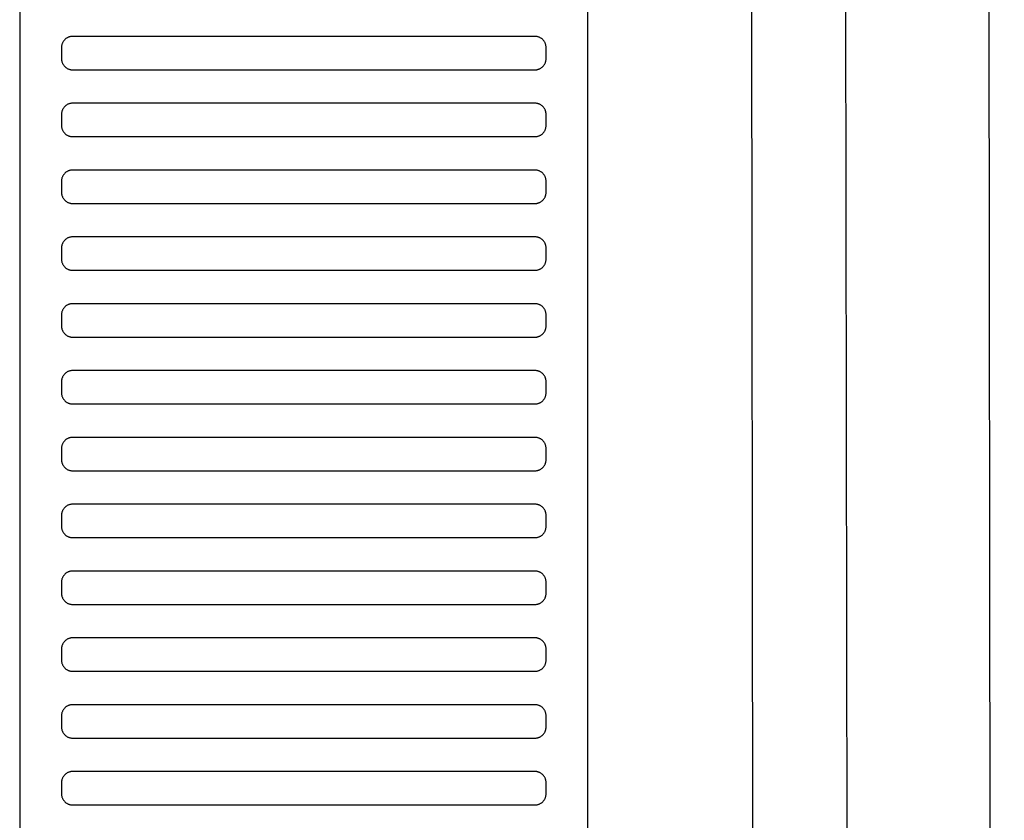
# Model space of a CAD drawing. Header units: millimetres. Extents: x -32221 to 212500, y 31663 to 93766.
# Tile 209 of 256: x 53340 to 53516, y 35836 to 35979. Entities that reach past the tile are written whole.
import ezdxf

# ---------------------------------------------------------------- set-up
doc = ezdxf.new("R2010")
doc.units = ezdxf.units.MM
doc.layers.add('Sciany', color=250, linetype='Continuous')
doc.layers.add('Wyposazenie', color=250, linetype='Continuous')

msp = doc.modelspace()

# ---------------------------------------------------------------- linework, layer by layer
at = {"layer": 'Sciany'}
for p, q in [((53473.738, 33799.575), (53470.289, 36608.752)), ((53490.795, 33782.558), (53487.174, 36606.467)), ((53516.395, 33757.032), (53512.937, 36601.406))]:
    msp.add_line(p, q, dxfattribs=at)
at = {"layer": 'Wyposazenie'}
for points in [[(53441.644, 34736.326), (53441.644, 36251.286), (53339.644, 36251.286), (53339.644, 34736.326)], [(53432.144, 35970.286), (53432.247, 35970.289), (53432.349, 35970.296), (53432.449, 35970.309), (53432.547, 35970.327), (53432.644, 35970.349), (53432.739, 35970.376), (53432.832, 35970.407), (53432.923, 35970.443), (53433.011, 35970.483), (53433.097, 35970.528), (53433.181, 35970.576), (53433.262, 35970.628), (53433.341, 35970.684), (53433.416, 35970.743), (53433.489, 35970.806), (53433.558, 35970.872), (53433.625, 35970.942), (53433.687, 35971.014), (53433.747, 35971.09), (53433.803, 35971.168), (53433.855, 35971.249), (53433.903, 35971.333), (53433.947, 35971.419), (53433.987, 35971.508), (53434.023, 35971.599), (53434.054, 35971.692), (53434.081, 35971.786), (53434.104, 35971.883), (53434.121, 35971.982), (53434.134, 35972.082), (53434.142, 35972.183), (53434.144, 35972.286), (53434.144, 35974.286), (53434.142, 35974.389), (53434.134, 35974.49), (53434.121, 35974.59), (53434.104, 35974.689), (53434.081, 35974.785), (53434.054, 35974.88), (53434.023, 35974.973), (53433.987, 35975.064), (53433.947, 35975.153), (53433.903, 35975.239), (53433.855, 35975.323), (53433.803, 35975.404), (53433.747, 35975.482), (53433.687, 35975.558), (53433.625, 35975.63), (53433.558, 35975.7), (53433.489, 35975.766), (53433.416, 35975.829), (53433.341, 35975.888), (53433.262, 35975.944), (53433.181, 35975.996), (53433.097, 35976.044), (53433.011, 35976.089), (53432.923, 35976.129), (53432.832, 35976.165), (53432.739, 35976.196), (53432.644, 35976.223), (53432.547, 35976.245), (53432.449, 35976.263), (53432.349, 35976.276), (53432.247, 35976.283), (53432.144, 35976.286), (53349.144, 35976.286), (53349.042, 35976.283), (53348.94, 35976.276), (53348.84, 35976.263), (53348.742, 35976.245), (53348.645, 35976.223), (53348.55, 35976.196), (53348.457, 35976.165), (53348.366, 35976.129), (53348.278, 35976.089), (53348.192, 35976.044), (53348.108, 35975.996), (53348.027, 35975.944), (53347.948, 35975.888), (53347.873, 35975.829), (53347.8, 35975.766), (53347.731, 35975.7), (53347.664, 35975.63), (53347.602, 35975.558), (53347.542, 35975.482), (53347.486, 35975.404), (53347.434, 35975.323), (53347.386, 35975.239), (53347.342, 35975.153), (53347.302, 35975.064), (53347.266, 35974.973), (53347.234, 35974.88), (53347.208, 35974.786), (53347.185, 35974.689), (53347.168, 35974.59), (53347.155, 35974.49), (53347.147, 35974.389), (53347.144, 35974.286), (53347.144, 35972.286), (53347.147, 35972.183), (53347.155, 35972.082), (53347.168, 35971.982), (53347.185, 35971.883), (53347.208, 35971.787), (53347.234, 35971.692), (53347.266, 35971.599), (53347.302, 35971.508), (53347.342, 35971.419), (53347.386, 35971.333), (53347.434, 35971.249), (53347.486, 35971.168), (53347.542, 35971.09), (53347.602, 35971.014), (53347.664, 35970.942), (53347.731, 35970.872), (53347.8, 35970.806), (53347.873, 35970.743), (53347.948, 35970.684), (53348.027, 35970.628), (53348.108, 35970.576), (53348.192, 35970.528), (53348.278, 35970.483), (53348.366, 35970.443), (53348.457, 35970.407), (53348.55, 35970.376), (53348.645, 35970.349), (53348.742, 35970.327), (53348.84, 35970.309), (53348.94, 35970.296), (53349.042, 35970.289), (53349.144, 35970.286)], [(53432.144, 35958.286), (53432.247, 35958.289), (53432.349, 35958.296), (53432.449, 35958.309), (53432.547, 35958.327), (53432.644, 35958.349), (53432.739, 35958.376), (53432.832, 35958.407), (53432.923, 35958.443), (53433.011, 35958.483), (53433.097, 35958.528), (53433.181, 35958.576), (53433.262, 35958.628), (53433.341, 35958.684), (53433.416, 35958.743), (53433.489, 35958.806), (53433.558, 35958.872), (53433.625, 35958.942), (53433.687, 35959.014), (53433.747, 35959.09), (53433.803, 35959.168), (53433.855, 35959.249), (53433.903, 35959.333), (53433.947, 35959.419), (53433.987, 35959.508), (53434.023, 35959.599), (53434.054, 35959.692), (53434.081, 35959.786), (53434.104, 35959.883), (53434.121, 35959.982), (53434.134, 35960.082), (53434.142, 35960.183), (53434.144, 35960.286), (53434.144, 35962.286), (53434.142, 35962.389), (53434.134, 35962.49), (53434.121, 35962.59), (53434.104, 35962.689), (53434.081, 35962.785), (53434.054, 35962.88), (53434.023, 35962.973), (53433.987, 35963.064), (53433.947, 35963.153), (53433.903, 35963.239), (53433.855, 35963.323), (53433.803, 35963.404), (53433.747, 35963.482), (53433.687, 35963.558), (53433.625, 35963.63), (53433.558, 35963.7), (53433.489, 35963.766), (53433.416, 35963.829), (53433.341, 35963.888), (53433.262, 35963.944), (53433.181, 35963.996), (53433.097, 35964.044), (53433.011, 35964.089), (53432.923, 35964.129), (53432.832, 35964.165), (53432.739, 35964.196), (53432.644, 35964.223), (53432.547, 35964.245), (53432.449, 35964.263), (53432.349, 35964.276), (53432.247, 35964.283), (53432.144, 35964.286), (53349.144, 35964.286), (53349.042, 35964.283), (53348.94, 35964.276), (53348.84, 35964.263), (53348.742, 35964.245), (53348.645, 35964.223), (53348.55, 35964.196), (53348.457, 35964.165), (53348.366, 35964.129), (53348.278, 35964.089), (53348.192, 35964.044), (53348.108, 35963.996), (53348.027, 35963.944), (53347.948, 35963.888), (53347.873, 35963.829), (53347.8, 35963.766), (53347.731, 35963.7), (53347.664, 35963.63), (53347.602, 35963.558), (53347.542, 35963.482), (53347.486, 35963.404), (53347.434, 35963.323), (53347.386, 35963.239), (53347.342, 35963.153), (53347.302, 35963.064), (53347.266, 35962.973), (53347.234, 35962.88), (53347.208, 35962.786), (53347.185, 35962.689), (53347.168, 35962.59), (53347.155, 35962.49), (53347.147, 35962.389), (53347.144, 35962.286), (53347.144, 35960.286), (53347.147, 35960.183), (53347.155, 35960.082), (53347.168, 35959.982), (53347.185, 35959.883), (53347.208, 35959.787), (53347.234, 35959.692), (53347.266, 35959.599), (53347.302, 35959.508), (53347.342, 35959.419), (53347.386, 35959.333), (53347.434, 35959.249), (53347.486, 35959.168), (53347.542, 35959.09), (53347.602, 35959.014), (53347.664, 35958.942), (53347.731, 35958.872), (53347.8, 35958.806), (53347.873, 35958.743), (53347.948, 35958.684), (53348.027, 35958.628), (53348.108, 35958.576), (53348.192, 35958.528), (53348.278, 35958.483), (53348.366, 35958.443), (53348.457, 35958.407), (53348.55, 35958.376), (53348.645, 35958.349), (53348.742, 35958.327), (53348.84, 35958.309), (53348.94, 35958.296), (53349.042, 35958.289), (53349.144, 35958.286)], [(53432.144, 35946.286), (53432.247, 35946.289), (53432.349, 35946.296), (53432.449, 35946.309), (53432.547, 35946.327), (53432.644, 35946.349), (53432.739, 35946.376), (53432.832, 35946.407), (53432.923, 35946.443), (53433.011, 35946.483), (53433.097, 35946.528), (53433.181, 35946.576), (53433.262, 35946.628), (53433.341, 35946.684), (53433.416, 35946.743), (53433.489, 35946.806), (53433.558, 35946.872), (53433.625, 35946.942), (53433.687, 35947.014), (53433.747, 35947.09), (53433.803, 35947.168), (53433.855, 35947.249), (53433.903, 35947.333), (53433.947, 35947.419), (53433.987, 35947.508), (53434.023, 35947.599), (53434.054, 35947.692), (53434.081, 35947.786), (53434.104, 35947.883), (53434.121, 35947.982), (53434.134, 35948.082), (53434.142, 35948.183), (53434.144, 35948.286), (53434.144, 35950.286), (53434.142, 35950.389), (53434.134, 35950.49), (53434.121, 35950.59), (53434.104, 35950.689), (53434.081, 35950.785), (53434.054, 35950.88), (53434.023, 35950.973), (53433.987, 35951.064), (53433.947, 35951.153), (53433.903, 35951.239), (53433.855, 35951.323), (53433.803, 35951.404), (53433.747, 35951.482), (53433.687, 35951.558), (53433.625, 35951.63), (53433.558, 35951.7), (53433.489, 35951.766), (53433.416, 35951.829), (53433.341, 35951.888), (53433.262, 35951.944), (53433.181, 35951.996), (53433.097, 35952.044), (53433.011, 35952.089), (53432.923, 35952.129), (53432.832, 35952.165), (53432.739, 35952.196), (53432.644, 35952.223), (53432.547, 35952.245), (53432.449, 35952.263), (53432.349, 35952.276), (53432.247, 35952.283), (53432.144, 35952.286), (53349.144, 35952.286), (53349.042, 35952.283), (53348.94, 35952.276), (53348.84, 35952.263), (53348.742, 35952.245), (53348.645, 35952.223), (53348.55, 35952.196), (53348.457, 35952.165), (53348.366, 35952.129), (53348.278, 35952.089), (53348.192, 35952.044), (53348.108, 35951.996), (53348.027, 35951.944), (53347.948, 35951.888), (53347.873, 35951.829), (53347.8, 35951.766), (53347.731, 35951.7), (53347.664, 35951.63), (53347.602, 35951.558), (53347.542, 35951.482), (53347.486, 35951.404), (53347.434, 35951.323), (53347.386, 35951.239), (53347.342, 35951.153), (53347.302, 35951.064), (53347.266, 35950.973), (53347.234, 35950.88), (53347.208, 35950.786), (53347.185, 35950.689), (53347.168, 35950.59), (53347.155, 35950.49), (53347.147, 35950.389), (53347.144, 35950.286), (53347.144, 35948.286), (53347.147, 35948.183), (53347.155, 35948.082), (53347.168, 35947.982), (53347.185, 35947.883), (53347.208, 35947.787), (53347.234, 35947.692), (53347.266, 35947.599), (53347.302, 35947.508), (53347.342, 35947.419), (53347.386, 35947.333), (53347.434, 35947.249), (53347.486, 35947.168), (53347.542, 35947.09), (53347.602, 35947.014), (53347.664, 35946.942), (53347.731, 35946.872), (53347.8, 35946.806), (53347.873, 35946.743), (53347.948, 35946.684), (53348.027, 35946.628), (53348.108, 35946.576), (53348.192, 35946.528), (53348.278, 35946.483), (53348.366, 35946.443), (53348.457, 35946.407), (53348.55, 35946.376), (53348.645, 35946.349), (53348.742, 35946.327), (53348.84, 35946.309), (53348.94, 35946.296), (53349.042, 35946.289), (53349.144, 35946.286)], [(53432.144, 35934.286), (53432.247, 35934.289), (53432.349, 35934.296), (53432.449, 35934.309), (53432.547, 35934.327), (53432.644, 35934.349), (53432.739, 35934.376), (53432.832, 35934.407), (53432.923, 35934.443), (53433.011, 35934.483), (53433.097, 35934.528), (53433.181, 35934.576), (53433.262, 35934.628), (53433.341, 35934.684), (53433.416, 35934.743), (53433.489, 35934.806), (53433.558, 35934.872), (53433.625, 35934.942), (53433.687, 35935.014), (53433.747, 35935.09), (53433.803, 35935.168), (53433.855, 35935.249), (53433.903, 35935.333), (53433.947, 35935.419), (53433.987, 35935.508), (53434.023, 35935.599), (53434.054, 35935.692), (53434.081, 35935.786), (53434.104, 35935.883), (53434.121, 35935.982), (53434.134, 35936.082), (53434.142, 35936.183), (53434.144, 35936.286), (53434.144, 35938.286), (53434.142, 35938.389), (53434.134, 35938.49), (53434.121, 35938.59), (53434.104, 35938.689), (53434.081, 35938.785), (53434.054, 35938.88), (53434.023, 35938.973), (53433.987, 35939.064), (53433.947, 35939.153), (53433.903, 35939.239), (53433.855, 35939.323), (53433.803, 35939.404), (53433.747, 35939.482), (53433.687, 35939.558), (53433.625, 35939.63), (53433.558, 35939.7), (53433.489, 35939.766), (53433.416, 35939.829), (53433.341, 35939.888), (53433.262, 35939.944), (53433.181, 35939.996), (53433.097, 35940.044), (53433.011, 35940.089), (53432.923, 35940.129), (53432.832, 35940.165), (53432.739, 35940.196), (53432.644, 35940.223), (53432.547, 35940.245), (53432.449, 35940.263), (53432.349, 35940.276), (53432.247, 35940.283), (53432.144, 35940.286), (53349.144, 35940.286), (53349.042, 35940.283), (53348.94, 35940.276), (53348.84, 35940.263), (53348.742, 35940.245), (53348.645, 35940.223), (53348.55, 35940.196), (53348.457, 35940.165), (53348.366, 35940.129), (53348.278, 35940.089), (53348.192, 35940.044), (53348.108, 35939.996), (53348.027, 35939.944), (53347.948, 35939.888), (53347.873, 35939.829), (53347.8, 35939.766), (53347.731, 35939.7), (53347.664, 35939.63), (53347.602, 35939.558), (53347.542, 35939.482), (53347.486, 35939.404), (53347.434, 35939.323), (53347.386, 35939.239), (53347.342, 35939.153), (53347.302, 35939.064), (53347.266, 35938.973), (53347.234, 35938.88), (53347.208, 35938.786), (53347.185, 35938.689), (53347.168, 35938.59), (53347.155, 35938.49), (53347.147, 35938.389), (53347.144, 35938.286), (53347.144, 35936.286), (53347.147, 35936.183), (53347.155, 35936.082), (53347.168, 35935.982), (53347.185, 35935.883), (53347.208, 35935.787), (53347.234, 35935.692), (53347.266, 35935.599), (53347.302, 35935.508), (53347.342, 35935.419), (53347.386, 35935.333), (53347.434, 35935.249), (53347.486, 35935.168), (53347.542, 35935.09), (53347.602, 35935.014), (53347.664, 35934.942), (53347.731, 35934.872), (53347.8, 35934.806), (53347.873, 35934.743), (53347.948, 35934.684), (53348.027, 35934.628), (53348.108, 35934.576), (53348.192, 35934.528), (53348.278, 35934.483), (53348.366, 35934.443), (53348.457, 35934.407), (53348.55, 35934.376), (53348.645, 35934.349), (53348.742, 35934.327), (53348.84, 35934.309), (53348.94, 35934.296), (53349.042, 35934.289), (53349.144, 35934.286)], [(53432.144, 35922.286), (53432.247, 35922.289), (53432.349, 35922.296), (53432.449, 35922.309), (53432.547, 35922.327), (53432.644, 35922.349), (53432.739, 35922.376), (53432.832, 35922.407), (53432.923, 35922.443), (53433.011, 35922.483), (53433.097, 35922.528), (53433.181, 35922.576), (53433.262, 35922.628), (53433.341, 35922.684), (53433.416, 35922.743), (53433.489, 35922.806), (53433.558, 35922.872), (53433.625, 35922.942), (53433.687, 35923.014), (53433.747, 35923.09), (53433.803, 35923.168), (53433.855, 35923.249), (53433.903, 35923.333), (53433.947, 35923.419), (53433.987, 35923.508), (53434.023, 35923.599), (53434.054, 35923.692), (53434.081, 35923.786), (53434.104, 35923.883), (53434.121, 35923.982), (53434.134, 35924.082), (53434.142, 35924.183), (53434.144, 35924.286), (53434.144, 35926.286), (53434.142, 35926.389), (53434.134, 35926.49), (53434.121, 35926.59), (53434.104, 35926.689), (53434.081, 35926.785), (53434.054, 35926.88), (53434.023, 35926.973), (53433.987, 35927.064), (53433.947, 35927.153), (53433.903, 35927.239), (53433.855, 35927.323), (53433.803, 35927.404), (53433.747, 35927.482), (53433.687, 35927.558), (53433.625, 35927.63), (53433.558, 35927.7), (53433.489, 35927.766), (53433.416, 35927.829), (53433.341, 35927.888), (53433.262, 35927.944), (53433.181, 35927.996), (53433.097, 35928.044), (53433.011, 35928.089), (53432.923, 35928.129), (53432.832, 35928.165), (53432.739, 35928.196), (53432.644, 35928.223), (53432.547, 35928.245), (53432.449, 35928.263), (53432.349, 35928.276), (53432.247, 35928.283), (53432.144, 35928.286), (53349.144, 35928.286), (53349.042, 35928.283), (53348.94, 35928.276), (53348.84, 35928.263), (53348.742, 35928.245), (53348.645, 35928.223), (53348.55, 35928.196), (53348.457, 35928.165), (53348.366, 35928.129), (53348.278, 35928.089), (53348.192, 35928.044), (53348.108, 35927.996), (53348.027, 35927.944), (53347.948, 35927.888), (53347.873, 35927.829), (53347.8, 35927.766), (53347.731, 35927.7), (53347.664, 35927.63), (53347.602, 35927.558), (53347.542, 35927.482), (53347.486, 35927.404), (53347.434, 35927.323), (53347.386, 35927.239), (53347.342, 35927.153), (53347.302, 35927.064), (53347.266, 35926.973), (53347.234, 35926.88), (53347.208, 35926.786), (53347.185, 35926.689), (53347.168, 35926.59), (53347.155, 35926.49), (53347.147, 35926.389), (53347.144, 35926.286), (53347.144, 35924.286), (53347.147, 35924.183), (53347.155, 35924.082), (53347.168, 35923.982), (53347.185, 35923.883), (53347.208, 35923.787), (53347.234, 35923.692), (53347.266, 35923.599), (53347.302, 35923.508), (53347.342, 35923.419), (53347.386, 35923.333), (53347.434, 35923.249), (53347.486, 35923.168), (53347.542, 35923.09), (53347.602, 35923.014), (53347.664, 35922.942), (53347.731, 35922.872), (53347.8, 35922.806), (53347.873, 35922.743), (53347.948, 35922.684), (53348.027, 35922.628), (53348.108, 35922.576), (53348.192, 35922.528), (53348.278, 35922.483), (53348.366, 35922.443), (53348.457, 35922.407), (53348.55, 35922.376), (53348.645, 35922.349), (53348.742, 35922.327), (53348.84, 35922.309), (53348.94, 35922.296), (53349.042, 35922.289), (53349.144, 35922.286)], [(53432.144, 35910.286), (53432.247, 35910.289), (53432.349, 35910.296), (53432.449, 35910.309), (53432.547, 35910.327), (53432.644, 35910.349), (53432.739, 35910.376), (53432.832, 35910.407), (53432.923, 35910.443), (53433.011, 35910.483), (53433.097, 35910.528), (53433.181, 35910.576), (53433.262, 35910.628), (53433.341, 35910.684), (53433.416, 35910.743), (53433.489, 35910.806), (53433.558, 35910.872), (53433.625, 35910.942), (53433.687, 35911.014), (53433.747, 35911.09), (53433.803, 35911.168), (53433.855, 35911.249), (53433.903, 35911.333), (53433.947, 35911.419), (53433.987, 35911.508), (53434.023, 35911.599), (53434.054, 35911.692), (53434.081, 35911.786), (53434.104, 35911.883), (53434.121, 35911.982), (53434.134, 35912.082), (53434.142, 35912.183), (53434.144, 35912.286), (53434.144, 35914.286), (53434.142, 35914.389), (53434.134, 35914.49), (53434.121, 35914.59), (53434.104, 35914.689), (53434.081, 35914.785), (53434.054, 35914.88), (53434.023, 35914.973), (53433.987, 35915.064), (53433.947, 35915.153), (53433.903, 35915.239), (53433.855, 35915.323), (53433.803, 35915.404), (53433.747, 35915.482), (53433.687, 35915.558), (53433.625, 35915.63), (53433.558, 35915.7), (53433.489, 35915.766), (53433.416, 35915.829), (53433.341, 35915.888), (53433.262, 35915.944), (53433.181, 35915.996), (53433.097, 35916.044), (53433.011, 35916.089), (53432.923, 35916.129), (53432.832, 35916.165), (53432.739, 35916.196), (53432.644, 35916.223), (53432.547, 35916.245), (53432.449, 35916.263), (53432.349, 35916.276), (53432.247, 35916.283), (53432.144, 35916.286), (53349.144, 35916.286), (53349.042, 35916.283), (53348.94, 35916.276), (53348.84, 35916.263), (53348.742, 35916.245), (53348.645, 35916.223), (53348.55, 35916.196), (53348.457, 35916.165), (53348.366, 35916.129), (53348.278, 35916.089), (53348.192, 35916.044), (53348.108, 35915.996), (53348.027, 35915.944), (53347.948, 35915.888), (53347.873, 35915.829), (53347.8, 35915.766), (53347.731, 35915.7), (53347.664, 35915.63), (53347.602, 35915.558), (53347.542, 35915.482), (53347.486, 35915.404), (53347.434, 35915.323), (53347.386, 35915.239), (53347.342, 35915.153), (53347.302, 35915.064), (53347.266, 35914.973), (53347.234, 35914.88), (53347.208, 35914.786), (53347.185, 35914.689), (53347.168, 35914.59), (53347.155, 35914.49), (53347.147, 35914.389), (53347.144, 35914.286), (53347.144, 35912.286), (53347.147, 35912.183), (53347.155, 35912.082), (53347.168, 35911.982), (53347.185, 35911.883), (53347.208, 35911.787), (53347.234, 35911.692), (53347.266, 35911.599), (53347.302, 35911.508), (53347.342, 35911.419), (53347.386, 35911.333), (53347.434, 35911.249), (53347.486, 35911.168), (53347.542, 35911.09), (53347.602, 35911.014), (53347.664, 35910.942), (53347.731, 35910.872), (53347.8, 35910.806), (53347.873, 35910.743), (53347.948, 35910.684), (53348.027, 35910.628), (53348.108, 35910.576), (53348.192, 35910.528), (53348.278, 35910.483), (53348.366, 35910.443), (53348.457, 35910.407), (53348.55, 35910.376), (53348.645, 35910.349), (53348.742, 35910.327), (53348.84, 35910.309), (53348.94, 35910.296), (53349.042, 35910.289), (53349.144, 35910.286)], [(53432.144, 35898.286), (53432.247, 35898.289), (53432.349, 35898.296), (53432.449, 35898.309), (53432.547, 35898.327), (53432.644, 35898.349), (53432.739, 35898.376), (53432.832, 35898.407), (53432.923, 35898.443), (53433.011, 35898.483), (53433.097, 35898.528), (53433.181, 35898.576), (53433.262, 35898.628), (53433.341, 35898.684), (53433.416, 35898.743), (53433.489, 35898.806), (53433.558, 35898.872), (53433.625, 35898.942), (53433.687, 35899.014), (53433.747, 35899.09), (53433.803, 35899.168), (53433.855, 35899.249), (53433.903, 35899.333), (53433.947, 35899.419), (53433.987, 35899.508), (53434.023, 35899.599), (53434.054, 35899.692), (53434.081, 35899.786), (53434.104, 35899.883), (53434.121, 35899.982), (53434.134, 35900.082), (53434.142, 35900.183), (53434.144, 35900.286), (53434.144, 35902.286), (53434.142, 35902.389), (53434.134, 35902.49), (53434.121, 35902.59), (53434.104, 35902.689), (53434.081, 35902.785), (53434.054, 35902.88), (53434.023, 35902.973), (53433.987, 35903.064), (53433.947, 35903.153), (53433.903, 35903.239), (53433.855, 35903.323), (53433.803, 35903.404), (53433.747, 35903.482), (53433.687, 35903.558), (53433.625, 35903.63), (53433.558, 35903.7), (53433.489, 35903.766), (53433.416, 35903.829), (53433.341, 35903.888), (53433.262, 35903.944), (53433.181, 35903.996), (53433.097, 35904.044), (53433.011, 35904.089), (53432.923, 35904.129), (53432.832, 35904.165), (53432.739, 35904.196), (53432.644, 35904.223), (53432.547, 35904.245), (53432.449, 35904.263), (53432.349, 35904.276), (53432.247, 35904.283), (53432.144, 35904.286), (53349.144, 35904.286), (53349.042, 35904.283), (53348.94, 35904.276), (53348.84, 35904.263), (53348.742, 35904.245), (53348.645, 35904.223), (53348.55, 35904.196), (53348.457, 35904.165), (53348.366, 35904.129), (53348.278, 35904.089), (53348.192, 35904.044), (53348.108, 35903.996), (53348.027, 35903.944), (53347.948, 35903.888), (53347.873, 35903.829), (53347.8, 35903.766), (53347.731, 35903.7), (53347.664, 35903.63), (53347.602, 35903.558), (53347.542, 35903.482), (53347.486, 35903.404), (53347.434, 35903.323), (53347.386, 35903.239), (53347.342, 35903.153), (53347.302, 35903.064), (53347.266, 35902.973), (53347.234, 35902.88), (53347.208, 35902.786), (53347.185, 35902.689), (53347.168, 35902.59), (53347.155, 35902.49), (53347.147, 35902.389), (53347.144, 35902.286), (53347.144, 35900.286), (53347.147, 35900.183), (53347.155, 35900.082), (53347.168, 35899.982), (53347.185, 35899.883), (53347.208, 35899.787), (53347.234, 35899.692), (53347.266, 35899.599), (53347.302, 35899.508), (53347.342, 35899.419), (53347.386, 35899.333), (53347.434, 35899.249), (53347.486, 35899.168), (53347.542, 35899.09), (53347.602, 35899.014), (53347.664, 35898.942), (53347.731, 35898.872), (53347.8, 35898.806), (53347.873, 35898.743), (53347.948, 35898.684), (53348.027, 35898.628), (53348.108, 35898.576), (53348.192, 35898.528), (53348.278, 35898.483), (53348.366, 35898.443), (53348.457, 35898.407), (53348.55, 35898.376), (53348.645, 35898.349), (53348.742, 35898.327), (53348.84, 35898.309), (53348.94, 35898.296), (53349.042, 35898.289), (53349.144, 35898.286)], [(53432.144, 35886.286), (53432.247, 35886.289), (53432.349, 35886.296), (53432.449, 35886.309), (53432.547, 35886.327), (53432.644, 35886.349), (53432.739, 35886.376), (53432.832, 35886.407), (53432.923, 35886.443), (53433.011, 35886.483), (53433.097, 35886.528), (53433.181, 35886.576), (53433.262, 35886.628), (53433.341, 35886.684), (53433.416, 35886.743), (53433.489, 35886.806), (53433.558, 35886.872), (53433.625, 35886.942), (53433.687, 35887.014), (53433.747, 35887.09), (53433.803, 35887.168), (53433.855, 35887.249), (53433.903, 35887.333), (53433.947, 35887.419), (53433.987, 35887.508), (53434.023, 35887.599), (53434.054, 35887.692), (53434.081, 35887.786), (53434.104, 35887.883), (53434.121, 35887.982), (53434.134, 35888.082), (53434.142, 35888.183), (53434.144, 35888.286), (53434.144, 35890.286), (53434.142, 35890.389), (53434.134, 35890.49), (53434.121, 35890.59), (53434.104, 35890.689), (53434.081, 35890.785), (53434.054, 35890.88), (53434.023, 35890.973), (53433.987, 35891.064), (53433.947, 35891.153), (53433.903, 35891.239), (53433.855, 35891.323), (53433.803, 35891.404), (53433.747, 35891.482), (53433.687, 35891.558), (53433.625, 35891.63), (53433.558, 35891.7), (53433.489, 35891.766), (53433.416, 35891.829), (53433.341, 35891.888), (53433.262, 35891.944), (53433.181, 35891.996), (53433.097, 35892.044), (53433.011, 35892.089), (53432.923, 35892.129), (53432.832, 35892.165), (53432.739, 35892.196), (53432.644, 35892.223), (53432.547, 35892.245), (53432.449, 35892.263), (53432.349, 35892.276), (53432.247, 35892.283), (53432.144, 35892.286), (53349.144, 35892.286), (53349.042, 35892.283), (53348.94, 35892.276), (53348.84, 35892.263), (53348.742, 35892.245), (53348.645, 35892.223), (53348.55, 35892.196), (53348.457, 35892.165), (53348.366, 35892.129), (53348.278, 35892.089), (53348.192, 35892.044), (53348.108, 35891.996), (53348.027, 35891.944), (53347.948, 35891.888), (53347.873, 35891.829), (53347.8, 35891.766), (53347.731, 35891.7), (53347.664, 35891.63), (53347.602, 35891.558), (53347.542, 35891.482), (53347.486, 35891.404), (53347.434, 35891.323), (53347.386, 35891.239), (53347.342, 35891.153), (53347.302, 35891.064), (53347.266, 35890.973), (53347.234, 35890.88), (53347.208, 35890.786), (53347.185, 35890.689), (53347.168, 35890.59), (53347.155, 35890.49), (53347.147, 35890.389), (53347.144, 35890.286), (53347.144, 35888.286), (53347.147, 35888.183), (53347.155, 35888.082), (53347.168, 35887.982), (53347.185, 35887.883), (53347.208, 35887.787), (53347.234, 35887.692), (53347.266, 35887.599), (53347.302, 35887.508), (53347.342, 35887.419), (53347.386, 35887.333), (53347.434, 35887.249), (53347.486, 35887.168), (53347.542, 35887.09), (53347.602, 35887.014), (53347.664, 35886.942), (53347.731, 35886.872), (53347.8, 35886.806), (53347.873, 35886.743), (53347.948, 35886.684), (53348.027, 35886.628), (53348.108, 35886.576), (53348.192, 35886.528), (53348.278, 35886.483), (53348.366, 35886.443), (53348.457, 35886.407), (53348.55, 35886.376), (53348.645, 35886.349), (53348.742, 35886.327), (53348.84, 35886.309), (53348.94, 35886.296), (53349.042, 35886.289), (53349.144, 35886.286)], [(53432.144, 35874.286), (53432.247, 35874.289), (53432.349, 35874.296), (53432.449, 35874.309), (53432.547, 35874.327), (53432.644, 35874.349), (53432.739, 35874.376), (53432.832, 35874.407), (53432.923, 35874.443), (53433.011, 35874.483), (53433.097, 35874.528), (53433.181, 35874.576), (53433.262, 35874.628), (53433.341, 35874.684), (53433.416, 35874.743), (53433.489, 35874.806), (53433.558, 35874.872), (53433.625, 35874.942), (53433.687, 35875.014), (53433.747, 35875.09), (53433.803, 35875.168), (53433.855, 35875.249), (53433.903, 35875.333), (53433.947, 35875.419), (53433.987, 35875.508), (53434.023, 35875.599), (53434.054, 35875.692), (53434.081, 35875.786), (53434.104, 35875.883), (53434.121, 35875.982), (53434.134, 35876.082), (53434.142, 35876.183), (53434.144, 35876.286), (53434.144, 35878.286), (53434.142, 35878.389), (53434.134, 35878.49), (53434.121, 35878.59), (53434.104, 35878.689), (53434.081, 35878.785), (53434.054, 35878.88), (53434.023, 35878.973), (53433.987, 35879.064), (53433.947, 35879.153), (53433.903, 35879.239), (53433.855, 35879.323), (53433.803, 35879.404), (53433.747, 35879.482), (53433.687, 35879.558), (53433.625, 35879.63), (53433.558, 35879.7), (53433.489, 35879.766), (53433.416, 35879.829), (53433.341, 35879.888), (53433.262, 35879.944), (53433.181, 35879.996), (53433.097, 35880.044), (53433.011, 35880.089), (53432.923, 35880.129), (53432.832, 35880.165), (53432.739, 35880.196), (53432.644, 35880.223), (53432.547, 35880.245), (53432.449, 35880.263), (53432.349, 35880.276), (53432.247, 35880.283), (53432.144, 35880.286), (53349.144, 35880.286), (53349.042, 35880.283), (53348.94, 35880.276), (53348.84, 35880.263), (53348.742, 35880.245), (53348.645, 35880.223), (53348.55, 35880.196), (53348.457, 35880.165), (53348.366, 35880.129), (53348.278, 35880.089), (53348.192, 35880.044), (53348.108, 35879.996), (53348.027, 35879.944), (53347.948, 35879.888), (53347.873, 35879.829), (53347.8, 35879.766), (53347.731, 35879.7), (53347.664, 35879.63), (53347.602, 35879.558), (53347.542, 35879.482), (53347.486, 35879.404), (53347.434, 35879.323), (53347.386, 35879.239), (53347.342, 35879.153), (53347.302, 35879.064), (53347.266, 35878.973), (53347.234, 35878.88), (53347.208, 35878.786), (53347.185, 35878.689), (53347.168, 35878.59), (53347.155, 35878.49), (53347.147, 35878.389), (53347.144, 35878.286), (53347.144, 35876.286), (53347.147, 35876.183), (53347.155, 35876.082), (53347.168, 35875.982), (53347.185, 35875.883), (53347.208, 35875.787), (53347.234, 35875.692), (53347.266, 35875.599), (53347.302, 35875.508), (53347.342, 35875.419), (53347.386, 35875.333), (53347.434, 35875.249), (53347.486, 35875.168), (53347.542, 35875.09), (53347.602, 35875.014), (53347.664, 35874.942), (53347.731, 35874.872), (53347.8, 35874.806), (53347.873, 35874.743), (53347.948, 35874.684), (53348.027, 35874.628), (53348.108, 35874.576), (53348.192, 35874.528), (53348.278, 35874.483), (53348.366, 35874.443), (53348.457, 35874.407), (53348.55, 35874.376), (53348.645, 35874.349), (53348.742, 35874.327), (53348.84, 35874.309), (53348.94, 35874.296), (53349.042, 35874.289), (53349.144, 35874.286)], [(53432.144, 35862.286), (53432.247, 35862.289), (53432.349, 35862.296), (53432.449, 35862.309), (53432.547, 35862.327), (53432.644, 35862.349), (53432.739, 35862.376), (53432.832, 35862.407), (53432.923, 35862.443), (53433.011, 35862.483), (53433.097, 35862.528), (53433.181, 35862.576), (53433.262, 35862.628), (53433.341, 35862.684), (53433.416, 35862.743), (53433.489, 35862.806), (53433.558, 35862.872), (53433.625, 35862.942), (53433.687, 35863.014), (53433.747, 35863.09), (53433.803, 35863.168), (53433.855, 35863.249), (53433.903, 35863.333), (53433.947, 35863.419), (53433.987, 35863.508), (53434.023, 35863.599), (53434.054, 35863.692), (53434.081, 35863.786), (53434.104, 35863.883), (53434.121, 35863.982), (53434.134, 35864.082), (53434.142, 35864.183), (53434.144, 35864.286), (53434.144, 35866.286), (53434.142, 35866.389), (53434.134, 35866.49), (53434.121, 35866.59), (53434.104, 35866.689), (53434.081, 35866.785), (53434.054, 35866.88), (53434.023, 35866.973), (53433.987, 35867.064), (53433.947, 35867.153), (53433.903, 35867.239), (53433.855, 35867.323), (53433.803, 35867.404), (53433.747, 35867.482), (53433.687, 35867.558), (53433.625, 35867.63), (53433.558, 35867.7), (53433.489, 35867.766), (53433.416, 35867.829), (53433.341, 35867.888), (53433.262, 35867.944), (53433.181, 35867.996), (53433.097, 35868.044), (53433.011, 35868.089), (53432.923, 35868.129), (53432.832, 35868.165), (53432.739, 35868.196), (53432.644, 35868.223), (53432.547, 35868.245), (53432.449, 35868.263), (53432.349, 35868.276), (53432.247, 35868.283), (53432.144, 35868.286), (53349.144, 35868.286), (53349.042, 35868.283), (53348.94, 35868.276), (53348.84, 35868.263), (53348.742, 35868.245), (53348.645, 35868.223), (53348.55, 35868.196), (53348.457, 35868.165), (53348.366, 35868.129), (53348.278, 35868.089), (53348.192, 35868.044), (53348.108, 35867.996), (53348.027, 35867.944), (53347.948, 35867.888), (53347.873, 35867.829), (53347.8, 35867.766), (53347.731, 35867.7), (53347.664, 35867.63), (53347.602, 35867.558), (53347.542, 35867.482), (53347.486, 35867.404), (53347.434, 35867.323), (53347.386, 35867.239), (53347.342, 35867.153), (53347.302, 35867.064), (53347.266, 35866.973), (53347.234, 35866.88), (53347.208, 35866.786), (53347.185, 35866.689), (53347.168, 35866.59), (53347.155, 35866.49), (53347.147, 35866.389), (53347.144, 35866.286), (53347.144, 35864.286), (53347.147, 35864.183), (53347.155, 35864.082), (53347.168, 35863.982), (53347.185, 35863.883), (53347.208, 35863.787), (53347.234, 35863.692), (53347.266, 35863.599), (53347.302, 35863.508), (53347.342, 35863.419), (53347.386, 35863.333), (53347.434, 35863.249), (53347.486, 35863.168), (53347.542, 35863.09), (53347.602, 35863.014), (53347.664, 35862.942), (53347.731, 35862.872), (53347.8, 35862.806), (53347.873, 35862.743), (53347.948, 35862.684), (53348.027, 35862.628), (53348.108, 35862.576), (53348.192, 35862.528), (53348.278, 35862.483), (53348.366, 35862.443), (53348.457, 35862.407), (53348.55, 35862.376), (53348.645, 35862.349), (53348.742, 35862.327), (53348.84, 35862.309), (53348.94, 35862.296), (53349.042, 35862.289), (53349.144, 35862.286)], [(53432.144, 35862.286), (53432.247, 35862.289), (53432.349, 35862.296), (53432.449, 35862.309), (53432.547, 35862.327), (53432.644, 35862.349), (53432.739, 35862.376), (53432.832, 35862.407), (53432.923, 35862.443), (53433.011, 35862.483), (53433.097, 35862.528), (53433.181, 35862.576), (53433.262, 35862.628), (53433.341, 35862.684), (53433.416, 35862.743), (53433.489, 35862.806), (53433.558, 35862.872), (53433.625, 35862.942), (53433.687, 35863.014), (53433.747, 35863.09), (53433.803, 35863.168), (53433.855, 35863.249), (53433.903, 35863.333), (53433.947, 35863.419), (53433.987, 35863.508), (53434.023, 35863.599), (53434.054, 35863.692), (53434.081, 35863.786), (53434.104, 35863.883), (53434.121, 35863.982), (53434.134, 35864.082), (53434.142, 35864.183), (53434.144, 35864.286), (53434.144, 35866.286), (53434.142, 35866.389), (53434.134, 35866.49), (53434.121, 35866.59), (53434.104, 35866.689), (53434.081, 35866.786), (53434.054, 35866.88), (53434.023, 35866.973), (53433.987, 35867.064), (53433.947, 35867.153), (53433.903, 35867.239), (53433.855, 35867.323), (53433.803, 35867.404), (53433.747, 35867.482), (53433.687, 35867.558), (53433.625, 35867.63), (53433.558, 35867.7), (53433.489, 35867.766), (53433.416, 35867.829), (53433.341, 35867.888), (53433.262, 35867.944), (53433.181, 35867.996), (53433.097, 35868.044), (53433.011, 35868.089), (53432.923, 35868.129), (53432.832, 35868.165), (53432.739, 35868.196), (53432.644, 35868.223), (53432.547, 35868.245), (53432.449, 35868.263), (53432.349, 35868.276), (53432.247, 35868.283), (53432.144, 35868.286), (53349.144, 35868.286), (53349.042, 35868.283), (53348.94, 35868.276), (53348.84, 35868.263), (53348.742, 35868.245), (53348.645, 35868.223), (53348.55, 35868.196), (53348.457, 35868.165), (53348.366, 35868.129), (53348.278, 35868.089), (53348.192, 35868.044), (53348.108, 35867.996), (53348.027, 35867.944), (53347.948, 35867.888), (53347.873, 35867.829), (53347.8, 35867.766), (53347.731, 35867.7), (53347.664, 35867.63), (53347.602, 35867.558), (53347.542, 35867.482), (53347.486, 35867.404), (53347.434, 35867.323), (53347.386, 35867.239), (53347.342, 35867.153), (53347.302, 35867.064), (53347.266, 35866.973), (53347.234, 35866.88), (53347.208, 35866.786), (53347.185, 35866.689), (53347.168, 35866.59), (53347.155, 35866.49), (53347.147, 35866.389), (53347.144, 35866.286), (53347.144, 35864.286), (53347.147, 35864.183), (53347.155, 35864.082), (53347.168, 35863.982), (53347.185, 35863.883), (53347.208, 35863.786), (53347.234, 35863.692), (53347.266, 35863.599), (53347.302, 35863.508), (53347.342, 35863.419), (53347.386, 35863.333), (53347.434, 35863.249), (53347.486, 35863.168), (53347.542, 35863.09), (53347.602, 35863.014), (53347.664, 35862.942), (53347.731, 35862.872), (53347.8, 35862.806), (53347.873, 35862.743), (53347.948, 35862.684), (53348.027, 35862.628), (53348.108, 35862.576), (53348.192, 35862.528), (53348.278, 35862.483), (53348.366, 35862.443), (53348.457, 35862.407), (53348.55, 35862.376), (53348.645, 35862.349), (53348.742, 35862.327), (53348.84, 35862.309), (53348.94, 35862.296), (53349.042, 35862.289), (53349.144, 35862.286)], [(53432.144, 35850.286), (53432.247, 35850.289), (53432.349, 35850.296), (53432.449, 35850.309), (53432.547, 35850.327), (53432.644, 35850.349), (53432.739, 35850.376), (53432.832, 35850.407), (53432.923, 35850.443), (53433.011, 35850.483), (53433.097, 35850.528), (53433.181, 35850.576), (53433.262, 35850.628), (53433.341, 35850.684), (53433.416, 35850.743), (53433.489, 35850.806), (53433.558, 35850.872), (53433.625, 35850.942), (53433.687, 35851.014), (53433.747, 35851.09), (53433.803, 35851.168), (53433.855, 35851.249), (53433.903, 35851.333), (53433.947, 35851.419), (53433.987, 35851.508), (53434.023, 35851.599), (53434.054, 35851.692), (53434.081, 35851.786), (53434.104, 35851.883), (53434.121, 35851.982), (53434.134, 35852.082), (53434.142, 35852.183), (53434.144, 35852.286), (53434.144, 35854.286), (53434.142, 35854.389), (53434.134, 35854.49), (53434.121, 35854.59), (53434.104, 35854.689), (53434.081, 35854.786), (53434.054, 35854.88), (53434.023, 35854.973), (53433.987, 35855.064), (53433.947, 35855.153), (53433.903, 35855.239), (53433.855, 35855.323), (53433.803, 35855.404), (53433.747, 35855.482), (53433.687, 35855.558), (53433.625, 35855.63), (53433.558, 35855.7), (53433.489, 35855.766), (53433.416, 35855.829), (53433.341, 35855.888), (53433.262, 35855.944), (53433.181, 35855.996), (53433.097, 35856.044), (53433.011, 35856.089), (53432.923, 35856.129), (53432.832, 35856.165), (53432.739, 35856.196), (53432.644, 35856.223), (53432.547, 35856.245), (53432.449, 35856.263), (53432.349, 35856.276), (53432.247, 35856.283), (53432.144, 35856.286), (53349.144, 35856.286), (53349.042, 35856.283), (53348.94, 35856.276), (53348.84, 35856.263), (53348.742, 35856.245), (53348.645, 35856.223), (53348.55, 35856.196), (53348.457, 35856.165), (53348.366, 35856.129), (53348.278, 35856.089), (53348.192, 35856.044), (53348.108, 35855.996), (53348.027, 35855.944), (53347.948, 35855.888), (53347.873, 35855.829), (53347.8, 35855.766), (53347.731, 35855.7), (53347.664, 35855.63), (53347.602, 35855.558), (53347.542, 35855.482), (53347.486, 35855.404), (53347.434, 35855.323), (53347.386, 35855.239), (53347.342, 35855.153), (53347.302, 35855.064), (53347.266, 35854.973), (53347.234, 35854.88), (53347.208, 35854.786), (53347.185, 35854.689), (53347.168, 35854.59), (53347.155, 35854.49), (53347.147, 35854.389), (53347.144, 35854.286), (53347.144, 35852.286), (53347.147, 35852.183), (53347.155, 35852.082), (53347.168, 35851.982), (53347.185, 35851.883), (53347.208, 35851.786), (53347.234, 35851.692), (53347.266, 35851.599), (53347.302, 35851.508), (53347.342, 35851.419), (53347.386, 35851.333), (53347.434, 35851.249), (53347.486, 35851.168), (53347.542, 35851.09), (53347.602, 35851.014), (53347.664, 35850.942), (53347.731, 35850.872), (53347.8, 35850.806), (53347.873, 35850.743), (53347.948, 35850.684), (53348.027, 35850.628), (53348.108, 35850.576), (53348.192, 35850.528), (53348.278, 35850.483), (53348.366, 35850.443), (53348.457, 35850.407), (53348.55, 35850.376), (53348.645, 35850.349), (53348.742, 35850.327), (53348.84, 35850.309), (53348.94, 35850.296), (53349.042, 35850.289), (53349.144, 35850.286)], [(53432.144, 35838.286), (53432.247, 35838.289), (53432.349, 35838.296), (53432.449, 35838.309), (53432.547, 35838.327), (53432.644, 35838.349), (53432.739, 35838.376), (53432.832, 35838.407), (53432.923, 35838.443), (53433.011, 35838.483), (53433.097, 35838.528), (53433.181, 35838.576), (53433.262, 35838.628), (53433.341, 35838.684), (53433.416, 35838.743), (53433.489, 35838.806), (53433.558, 35838.872), (53433.625, 35838.942), (53433.687, 35839.014), (53433.747, 35839.09), (53433.803, 35839.168), (53433.855, 35839.249), (53433.903, 35839.333), (53433.947, 35839.419), (53433.987, 35839.508), (53434.023, 35839.599), (53434.054, 35839.692), (53434.081, 35839.786), (53434.104, 35839.883), (53434.121, 35839.982), (53434.134, 35840.082), (53434.142, 35840.183), (53434.144, 35840.286), (53434.144, 35842.286), (53434.142, 35842.389), (53434.134, 35842.49), (53434.121, 35842.59), (53434.104, 35842.689), (53434.081, 35842.786), (53434.054, 35842.88), (53434.023, 35842.973), (53433.987, 35843.064), (53433.947, 35843.153), (53433.903, 35843.239), (53433.855, 35843.323), (53433.803, 35843.404), (53433.747, 35843.482), (53433.687, 35843.558), (53433.625, 35843.63), (53433.558, 35843.7), (53433.489, 35843.766), (53433.416, 35843.829), (53433.341, 35843.888), (53433.262, 35843.944), (53433.181, 35843.996), (53433.097, 35844.044), (53433.011, 35844.089), (53432.923, 35844.129), (53432.832, 35844.165), (53432.739, 35844.196), (53432.644, 35844.223), (53432.547, 35844.245), (53432.449, 35844.263), (53432.349, 35844.276), (53432.247, 35844.283), (53432.144, 35844.286), (53349.144, 35844.286), (53349.042, 35844.283), (53348.94, 35844.276), (53348.84, 35844.263), (53348.742, 35844.245), (53348.645, 35844.223), (53348.55, 35844.196), (53348.457, 35844.165), (53348.366, 35844.129), (53348.278, 35844.089), (53348.192, 35844.044), (53348.108, 35843.996), (53348.027, 35843.944), (53347.948, 35843.888), (53347.873, 35843.829), (53347.8, 35843.766), (53347.731, 35843.7), (53347.664, 35843.63), (53347.602, 35843.558), (53347.542, 35843.482), (53347.486, 35843.404), (53347.434, 35843.323), (53347.386, 35843.239), (53347.342, 35843.153), (53347.302, 35843.064), (53347.266, 35842.973), (53347.234, 35842.88), (53347.208, 35842.786), (53347.185, 35842.689), (53347.168, 35842.59), (53347.155, 35842.49), (53347.147, 35842.389), (53347.144, 35842.286), (53347.144, 35840.286), (53347.147, 35840.183), (53347.155, 35840.082), (53347.168, 35839.982), (53347.185, 35839.883), (53347.208, 35839.786), (53347.234, 35839.692), (53347.266, 35839.599), (53347.302, 35839.508), (53347.342, 35839.419), (53347.386, 35839.333), (53347.434, 35839.249), (53347.486, 35839.168), (53347.542, 35839.09), (53347.602, 35839.014), (53347.664, 35838.942), (53347.731, 35838.872), (53347.8, 35838.806), (53347.873, 35838.743), (53347.948, 35838.684), (53348.027, 35838.628), (53348.108, 35838.576), (53348.192, 35838.528), (53348.278, 35838.483), (53348.366, 35838.443), (53348.457, 35838.407), (53348.55, 35838.376), (53348.645, 35838.349), (53348.742, 35838.327), (53348.84, 35838.309), (53348.94, 35838.296), (53349.042, 35838.289), (53349.144, 35838.286)]]:
    msp.add_lwpolyline(points, close=True, dxfattribs=at)

doc.saveas('drawing.dxf')
